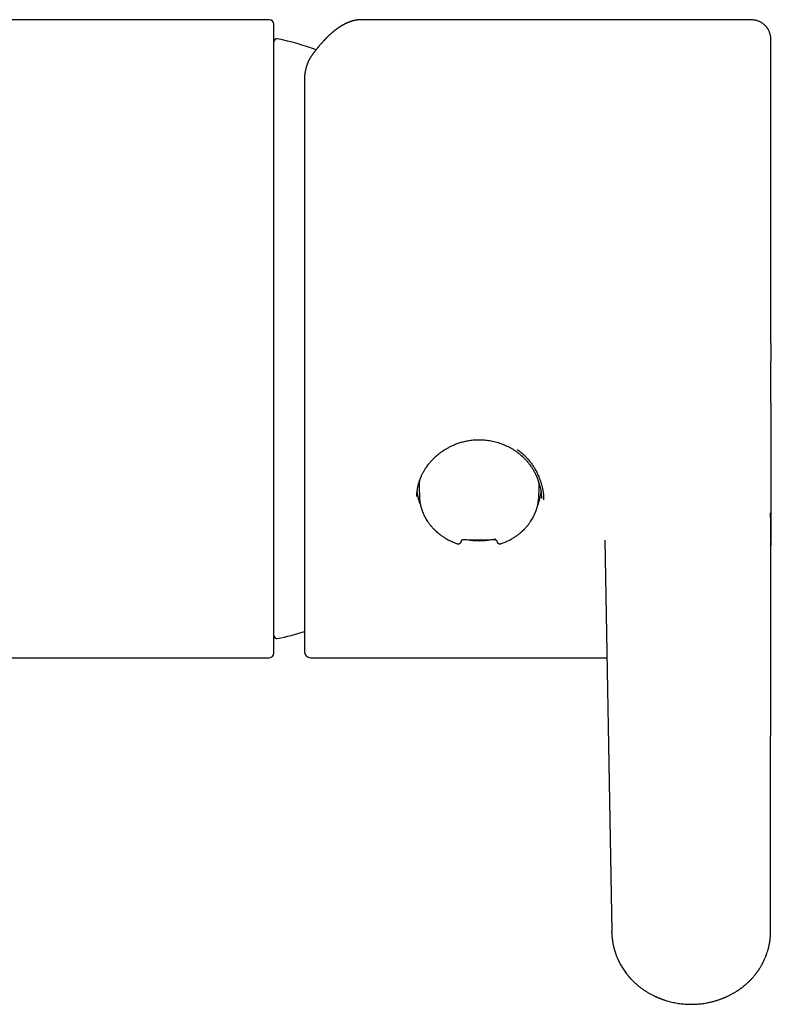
# Model space of a CAD drawing. Header units: millimetres. Extents: x 8 to 690, y 12 to 649.
# Tile 5 of 19: x 358 to 408, y 258 to 323. Entities that reach past the tile are written whole.
import ezdxf

# ---------------------------------------------------------------- set-up
doc = ezdxf.new("R2010")
doc.units = ezdxf.units.MM

msp = doc.modelspace()

# ---------------------------------------------------------------- linework, layer by layer
at = {"color": 7, "linetype": 'Continuous', "lineweight": 30}
for p, q in [((374.912, 322.525), (341.635, 322.525)), ((375.212, 280.825), (375.212, 322.225)), ((380.979, 322.525), (380.974, 322.525)), ((406.418, 322.525), (380.979, 322.525)), ((407.918, 301.199), (407.918, 300.013)), ((384.764, 291.672), (384.783, 291.131)), ((392.641, 291.131), (392.66, 291.672)), ((392.812, 291.019), (392.814, 291.005)), ((387.276, 288.03), (387.277, 288.03)), ((387.554, 288.21), (387.576, 288.276)), ((389.852, 288.258), (389.873, 288.192)), ((390.147, 288.03), (390.148, 288.03)), ((396.981, 288.267), (397.447, 262.491)), ((396.981, 288.258), (397.447, 262.483)), ((407.895, 262.5), (407.921, 288.267)), ((407.921, 288.267), (407.921, 288.273)), ((346.012, 280.525), (374.912, 280.525)), ((377.612, 280.525), (397.121, 280.525)), ((397.451, 262.402), (397.447, 262.479)), ((407.895, 262.486), (407.895, 262.498)), ((407.897, 262.436), (407.898, 262.489))]:
    msp.add_line(p, q, dxfattribs=at)
for centre, radius, start, end in [((374.912, 322.225), 0.3, 0, 90), ((375.409, 321.075), 0.2, 77.87522, 171.11203), ((371.209, 301.525), 20.196, 70.39594, 77.87522), ((387.729, 291.775), 2.967, 172.41231, 181.99608), ((389.697, 291.775), 2.965, 358.00135, 5.23021), ((387.764, 291.787), 3.153, 186.08704, 202.57172), ((389.657, 291.788), 3.156, 337.39792, 353.0065), ((388.712, 292.945), 4.72, 260.15214, 279.82506), ((389.37, 288.357), 0.389, 351.3484, 3.56202), ((371.209, 301.525), 20.196, 282.12478, 287.29207), ((375.409, 281.975), 0.2, 187.20575, 282.12478), ((374.912, 280.825), 0.3, 270, 0), ((377.612, 280.925), 0.4, 180, 270)]:
    msp.add_arc(centre, radius, start, end, dxfattribs=at)
for points, knots in [([(380.95, 322.525), (380.95, 322.525), (380.94, 322.525), (380.921, 322.524), (380.894, 322.523), (380.867, 322.522), (380.841, 322.52), (380.816, 322.519), (380.793, 322.517), (380.77, 322.515), (380.747, 322.512), (380.724, 322.509), (380.699, 322.506), (380.672, 322.502), (380.643, 322.498), (380.613, 322.493), (380.584, 322.488), (380.556, 322.482), (380.53, 322.477), (380.505, 322.472), (380.481, 322.466), (380.457, 322.46), (380.432, 322.454), (380.407, 322.447), (380.383, 322.441), (380.36, 322.434), (380.341, 322.429), (380.324, 322.423), (380.309, 322.419), (380.292, 322.413), (380.274, 322.407), (380.249, 322.399), (380.219, 322.389), (380.184, 322.376), (380.15, 322.363), (380.118, 322.351), (380.088, 322.339), (380.061, 322.327), (380.038, 322.317), (380.019, 322.309), (379.999, 322.3), (379.978, 322.291), (379.954, 322.279), (379.927, 322.266), (379.899, 322.253), (379.871, 322.239), (379.842, 322.224), (379.814, 322.209), (379.786, 322.194), (379.759, 322.179), (379.735, 322.166), (379.714, 322.154), (379.697, 322.144), (379.682, 322.135), (379.667, 322.127), (379.651, 322.117), (379.633, 322.106), (379.612, 322.093), (379.59, 322.079), (379.567, 322.065), (379.542, 322.049), (379.519, 322.034), (379.499, 322.021), (379.483, 322.01), (379.468, 322), (379.457, 321.992), (379.447, 321.986), (379.44, 321.981), (379.434, 321.976), (379.428, 321.972), (379.417, 321.965), (379.401, 321.953), (379.378, 321.937), (379.352, 321.918), (379.323, 321.897), (379.29, 321.872), (379.253, 321.844), (379.218, 321.818), (379.186, 321.792), (379.158, 321.77), (379.128, 321.745), (379.097, 321.72), (379.068, 321.696), (379.044, 321.675), (379.024, 321.658), (379.008, 321.644), (378.992, 321.631), (378.975, 321.616), (378.955, 321.598), (378.932, 321.578), (378.909, 321.557), (378.887, 321.537), (378.863, 321.515), (378.838, 321.491), (378.809, 321.464), (378.777, 321.433), (378.741, 321.399), (378.708, 321.367), (378.679, 321.338), (378.654, 321.313), (378.63, 321.288), (378.607, 321.265), (378.585, 321.242), (378.566, 321.222), (378.55, 321.205), (378.538, 321.193), (378.528, 321.183), (378.52, 321.174), (378.51, 321.163), (378.498, 321.15), (378.482, 321.134), (378.463, 321.113), (378.441, 321.089), (378.418, 321.064), (378.396, 321.04), (378.374, 321.015), (378.353, 320.991), (378.323, 320.957), (378.284, 320.913), (378.238, 320.86), (378.196, 320.81), (378.158, 320.764), (378.122, 320.721), (378.09, 320.682), (378.061, 320.646), (378.035, 320.613), (378.011, 320.584), (377.994, 320.562), (377.982, 320.546), (377.971, 320.533), (377.958, 320.516), (377.942, 320.496), (377.923, 320.471), (377.902, 320.443), (377.878, 320.412), (377.852, 320.378), (377.824, 320.34), (377.792, 320.298), (377.771, 320.269), (377.759, 320.254)], [0, 0, 0, 0, 0.000486, 0.008036, 0.016133, 0.024779, 0.033643, 0.041808, 0.049222, 0.056511, 0.063137, 0.070134, 0.077619, 0.085588, 0.094671, 0.103733, 0.112776, 0.121438, 0.129402, 0.136665, 0.143807, 0.151573, 0.159064, 0.167058, 0.175035, 0.182068, 0.188141, 0.192264, 0.196638, 0.201659, 0.207328, 0.213644, 0.224227, 0.235074, 0.245434, 0.255307, 0.264694, 0.273462, 0.280146, 0.286055, 0.29149, 0.297955, 0.305658, 0.314268, 0.323008, 0.331736, 0.340453, 0.349337, 0.358208, 0.366712, 0.374215, 0.380706, 0.386185, 0.390663, 0.394755, 0.399702, 0.405506, 0.412116, 0.419138, 0.426484, 0.434153, 0.442146, 0.447929, 0.453169, 0.457626, 0.461301, 0.464193, 0.466272, 0.468089, 0.470095, 0.47229, 0.478306, 0.485404, 0.493583, 0.502845, 0.513216, 0.524803, 0.537619, 0.546125, 0.555097, 0.564535, 0.574439, 0.584551, 0.591607, 0.597712, 0.602867, 0.607472, 0.61204, 0.619382, 0.626631, 0.633788, 0.640853, 0.648074, 0.656191, 0.665253, 0.675541, 0.686825, 0.699105, 0.706808, 0.714858, 0.722753, 0.72986, 0.737083, 0.743253, 0.74837, 0.752434, 0.754592, 0.757231, 0.760464, 0.76429, 0.768709, 0.775206, 0.782543, 0.789861, 0.796998, 0.803952, 0.810724, 0.817315, 0.832994, 0.847536, 0.860941, 0.873208, 0.884426, 0.894702, 0.904035, 0.912425, 0.919873, 0.926379, 0.928738, 0.931966, 0.936137, 0.94125, 0.947307, 0.954306, 0.961769, 0.97007, 0.979209, 0.989185, 1, 1, 1, 1]), ([(407.918, 321.023), (407.918, 321.063), (407.918, 321.145), (407.913, 321.266), (407.902, 321.384), (407.885, 321.492), (407.86, 321.592), (407.832, 321.679), (407.801, 321.754), (407.771, 321.818), (407.741, 321.874), (407.711, 321.924), (407.682, 321.967), (407.653, 322.008), (407.619, 322.051), (407.577, 322.101), (407.524, 322.155), (407.467, 322.207), (407.408, 322.255), (407.347, 322.298), (407.281, 322.34), (407.208, 322.38), (407.128, 322.417), (407.043, 322.449), (406.951, 322.476), (406.854, 322.497), (406.752, 322.512), (406.645, 322.52), (406.533, 322.525), (406.457, 322.525), (406.418, 322.525)], [0, 0, 0, 0, 0.049366, 0.100853, 0.149147, 0.19431, 0.236497, 0.275767, 0.306952, 0.335765, 0.362141, 0.386032, 0.407405, 0.42659, 0.447402, 0.475068, 0.506389, 0.541274, 0.569738, 0.600143, 0.632452, 0.666612, 0.702554, 0.740188, 0.779385, 0.820079, 0.862425, 0.906528, 0.952412, 1, 1, 1, 1]), ([(407.918, 301.199), (407.918, 301.344), (407.918, 301.635), (407.918, 302.071), (407.918, 302.506), (407.918, 302.94), (407.918, 303.372), (407.918, 303.8), (407.918, 304.225), (407.918, 304.648), (407.918, 305.073), (407.918, 305.498), (407.918, 305.923), (407.918, 306.346), (407.918, 306.765), (407.918, 307.181), (407.918, 307.595), (407.918, 308.005), (407.918, 308.411), (407.918, 308.813), (407.918, 309.211), (407.918, 309.605), (407.918, 309.993), (407.918, 310.375), (407.918, 310.751), (407.918, 311.123), (407.918, 311.492), (407.918, 311.859), (407.918, 312.222), (407.918, 312.579), (407.918, 312.93), (407.918, 313.276), (407.918, 313.616), (407.918, 313.949), (407.918, 314.276), (407.918, 314.596), (407.918, 314.909), (407.918, 315.217), (407.918, 315.515), (407.918, 315.806), (407.918, 316.089), (407.918, 316.365), (407.918, 316.636), (407.918, 316.901), (407.918, 317.159), (407.918, 317.41), (407.918, 317.654), (407.918, 317.889), (407.918, 318.116), (407.918, 318.335), (407.918, 318.546), (407.918, 318.748), (407.918, 318.942), (407.918, 319.128), (407.918, 319.305), (407.918, 319.472), (407.918, 319.631), (407.918, 319.781), (407.918, 319.932), (407.918, 320.081), (407.918, 320.227), (407.918, 320.361), (407.918, 320.482), (407.918, 320.591), (407.918, 320.684), (407.918, 320.761), (407.918, 320.825), (407.918, 320.881), (407.918, 320.927), (407.918, 320.964), (407.918, 320.993), (407.918, 321.012), (407.918, 321.023), (407.918, 321.023), (407.918, 321.023)], [0, 0, 0, 0, 0.014089, 0.028161, 0.042222, 0.056279, 0.07034, 0.084161, 0.097998, 0.111858, 0.125695, 0.139778, 0.153831, 0.167861, 0.181875, 0.19588, 0.209884, 0.223893, 0.237845, 0.25178, 0.265705, 0.279626, 0.293551, 0.307237, 0.32094, 0.334665, 0.348364, 0.362306, 0.37622, 0.390112, 0.403989, 0.417858, 0.431726, 0.445599, 0.459409, 0.473203, 0.486988, 0.500772, 0.51456, 0.528113, 0.541683, 0.555276, 0.568836, 0.582637, 0.596412, 0.610167, 0.623908, 0.637643, 0.651376, 0.665116, 0.678785, 0.692439, 0.706085, 0.719731, 0.733382, 0.7468, 0.760236, 0.773696, 0.787113, 0.803047, 0.818948, 0.834826, 0.850693, 0.866558, 0.882431, 0.895957, 0.909471, 0.922979, 0.936487, 0.950001, 0.963285, 0.976588, 0.989914, 1, 1, 1, 1]), ([(377.759, 320.254), (377.751, 320.242), (377.736, 320.221), (377.715, 320.191), (377.698, 320.166), (377.683, 320.145), (377.673, 320.129), (377.666, 320.118), (377.661, 320.111), (377.657, 320.104), (377.652, 320.097), (377.644, 320.084), (377.631, 320.064), (377.613, 320.034), (377.592, 319.999), (377.57, 319.961), (377.548, 319.919), (377.525, 319.876), (377.503, 319.833), (377.481, 319.786), (377.459, 319.738), (377.437, 319.688), (377.416, 319.638), (377.396, 319.585), (377.377, 319.532), (377.359, 319.481), (377.342, 319.426), (377.324, 319.366), (377.306, 319.299), (377.29, 319.233), (377.275, 319.166), (377.262, 319.096), (377.25, 319.025), (377.24, 318.959), (377.233, 318.901), (377.228, 318.85), (377.223, 318.799), (377.22, 318.753), (377.217, 318.712), (377.215, 318.676), (377.214, 318.635), (377.213, 318.588), (377.212, 318.554), (377.212, 318.536)], [0, 0, 0, 0, 0.02302, 0.04298, 0.059888, 0.07375, 0.084572, 0.090945, 0.095486, 0.099634, 0.104108, 0.108908, 0.12512, 0.144211, 0.166168, 0.191434, 0.217512, 0.244402, 0.27192, 0.298056, 0.328882, 0.358787, 0.388336, 0.418892, 0.450598, 0.480831, 0.50847, 0.544609, 0.583476, 0.619355, 0.655198, 0.695006, 0.734297, 0.771764, 0.799984, 0.827865, 0.855775, 0.884321, 0.903239, 0.922938, 0.944916, 0.970599, 1, 1, 1, 1]), ([(377.212, 318.521), (377.212, 318.435), (377.212, 318.263), (377.212, 317.995), (377.212, 317.72), (377.212, 317.437), (377.212, 317.146), (377.212, 316.847), (377.212, 316.542), (377.212, 316.224), (377.212, 315.893), (377.212, 315.55), (377.212, 315.2), (377.212, 314.842), (377.212, 314.477), (377.212, 314.111), (377.212, 313.745), (377.212, 313.378), (377.212, 313.006), (377.212, 312.628), (377.212, 312.244), (377.212, 311.856), (377.212, 311.462), (377.212, 311.08), (377.212, 310.71), (377.212, 310.352), (377.212, 309.991), (377.212, 309.642), (377.212, 309.304), (377.212, 308.992), (377.212, 308.776), (377.212, 308.658), (377.212, 308.626), (377.212, 308.593), (377.212, 308.561), (377.212, 308.528), (377.212, 308.496), (377.212, 308.33), (377.212, 308.03), (377.212, 307.594), (377.212, 307.154), (377.212, 306.712), (377.212, 306.252), (377.212, 305.774), (377.212, 305.299), (377.212, 304.923), (377.212, 304.685), (377.212, 304.589), (377.212, 304.554), (377.212, 304.545), (377.212, 304.535), (377.212, 304.525), (377.212, 304.516), (377.212, 304.506), (377.212, 304.496), (377.212, 304.482), (377.212, 304.46), (377.212, 304.428), (377.212, 304.384), (377.212, 304.329), (377.212, 304.263), (377.212, 304.189), (377.212, 304.107), (377.212, 304.019), (377.212, 303.921), (377.212, 303.814), (377.212, 303.693), (377.212, 303.559), (377.212, 303.455), (377.212, 303.389), (377.212, 303.367), (377.212, 303.346), (377.212, 303.325), (377.212, 303.304), (377.212, 303.283), (377.212, 303.205), (377.212, 303.073), (377.212, 302.889), (377.212, 302.732), (377.212, 302.599), (377.212, 302.49), (377.212, 302.383), (377.212, 302.273), (377.212, 302.159), (377.212, 302.04), (377.212, 301.922), (377.212, 301.685), (377.212, 301.329), (377.212, 300.874), (377.212, 300.516), (377.212, 300.29), (377.212, 300.199), (377.212, 300.166), (377.212, 300.157), (377.212, 300.148), (377.212, 300.139), (377.212, 300.13), (377.212, 300.121), (377.212, 300.111), (377.212, 300.098), (377.212, 300.078), (377.212, 300.047), (377.212, 300.006), (377.212, 299.955), (377.212, 299.893), (377.212, 299.82), (377.212, 299.737), (377.212, 299.642), (377.212, 299.537), (377.212, 299.421), (377.212, 299.295), (377.212, 299.158), (377.212, 299.011), (377.212, 298.893), (377.212, 298.815), (377.212, 298.779), (377.212, 298.75), (377.212, 298.724), (377.212, 298.697), (377.212, 298.671), (377.212, 298.605), (377.212, 298.465), (377.212, 298.242), (377.212, 297.979), (377.212, 297.758), (377.212, 297.609), (377.212, 297.545), (377.212, 297.52), (377.212, 297.509), (377.212, 297.495), (377.212, 297.425), (377.212, 297.299), (377.212, 297.116), (377.212, 296.932), (377.212, 296.748), (377.212, 296.572), (377.212, 296.406), (377.212, 296.25), (377.212, 296.104), (377.212, 295.967), (377.212, 295.839), (377.212, 295.712), (377.212, 295.589), (377.212, 295.47), (377.212, 295.362), (377.212, 295.267), (377.212, 295.184), (377.212, 295.114), (377.212, 295.058), (377.212, 295.014), (377.212, 294.979), (377.212, 294.953), (377.212, 294.936), (377.212, 294.926), (377.212, 294.916), (377.212, 294.906), (377.212, 294.894), (377.212, 294.882), (377.212, 294.869), (377.212, 294.857), (377.212, 294.827), (377.212, 294.697), (377.212, 294.469), (377.212, 294.143), (377.212, 293.799), (377.212, 293.44), (377.212, 293.083), (377.212, 292.729), (377.212, 292.378), (377.212, 292.07), (377.212, 291.803), (377.212, 291.586), (377.212, 291.416), (377.212, 291.319), (377.212, 291.285), (377.212, 291.276), (377.212, 291.268), (377.212, 291.259), (377.212, 291.251), (377.212, 291.242), (377.212, 291.234), (377.212, 291.225), (377.212, 291.213), (377.212, 291.195), (377.212, 291.168), (377.212, 291.132), (377.212, 291.086), (377.212, 291.031), (377.212, 290.967), (377.212, 290.893), (377.212, 290.81), (377.212, 290.717), (377.212, 290.616), (377.212, 290.505), (377.212, 290.386), (377.212, 290.258), (377.212, 290.157), (377.212, 290.089), (377.212, 290.058), (377.212, 290.033), (377.212, 290.011), (377.212, 289.988), (377.212, 289.965), (377.212, 289.909), (377.212, 289.789), (377.212, 289.621), (377.212, 289.441), (377.212, 289.28), (377.212, 289.123), (377.212, 288.967), (377.212, 288.744), (377.212, 288.455), (377.212, 288.107), (377.212, 287.765), (377.212, 287.451), (377.212, 287.164), (377.212, 286.903), (377.212, 286.648), (377.212, 286.401), (377.212, 286.205), (377.212, 286.087), (377.212, 286.047), (377.212, 286.039), (377.212, 286.033), (377.212, 286.028), (377.212, 286.022), (377.212, 286.006), (377.212, 285.979), (377.212, 285.938), (377.212, 285.892), (377.212, 285.839), (377.212, 285.78), (377.212, 285.712), (377.212, 285.638), (377.212, 285.557), (377.212, 285.47), (377.212, 285.377), (377.212, 285.298), (377.212, 285.238), (377.212, 285.201), (377.212, 285.171), (377.212, 285.144), (377.212, 285.118), (377.212, 285.058), (377.212, 284.923), (377.212, 284.714), (377.212, 284.475), (377.212, 284.247), (377.212, 284.074), (377.212, 283.947), (377.212, 283.863), (377.212, 283.782), (377.212, 283.669), (377.212, 283.527), (377.212, 283.355), (377.212, 283.197), (377.212, 283.051), (377.212, 282.952), (377.212, 282.886), (377.212, 282.852), (377.212, 282.817), (377.212, 282.783), (377.212, 282.749), (377.212, 282.716), (377.212, 282.669), (377.212, 282.609), (377.212, 282.538), (377.212, 282.472), (377.212, 282.411), (377.212, 282.361), (377.212, 282.322), (377.212, 282.293), (377.212, 282.265), (377.212, 282.239), (377.212, 282.213), (377.212, 282.188), (377.212, 282.161), (377.212, 282.11), (377.212, 282.037), (377.212, 281.924), (377.212, 281.795), (377.212, 281.656), (377.212, 281.529), (377.212, 281.418), (377.212, 281.339), (377.212, 281.293), (377.212, 281.275), (377.212, 281.269), (377.212, 281.267), (377.212, 281.265), (377.212, 281.264), (377.212, 281.262), (377.212, 281.26), (377.212, 281.256), (377.212, 281.25), (377.212, 281.241), (377.212, 281.23), (377.212, 281.217), (377.212, 281.204), (377.212, 281.19), (377.212, 281.175), (377.212, 281.159), (377.212, 281.141), (377.212, 281.123), (377.212, 281.104), (377.212, 281.085), (377.212, 281.065), (377.212, 281.046), (377.212, 281.027), (377.212, 281.009), (377.212, 280.992), (377.212, 280.976), (377.212, 280.961), (377.212, 280.948), (377.212, 280.937), (377.212, 280.93), (377.212, 280.926), (377.212, 280.926), (377.212, 280.926)], [0, 0, 0, 0, 0.008632, 0.017265, 0.025897, 0.03453, 0.043162, 0.051794, 0.060427, 0.069059, 0.078103, 0.087146, 0.09619, 0.105233, 0.114277, 0.12332, 0.131952, 0.140585, 0.149217, 0.15785, 0.166482, 0.175114, 0.183747, 0.192379, 0.199976, 0.207572, 0.215169, 0.222765, 0.22945, 0.236135, 0.242018, 0.242679, 0.243339, 0.243999, 0.24466, 0.24532, 0.24598, 0.24664, 0.2554, 0.264159, 0.272919, 0.281678, 0.290439, 0.300077, 0.309715, 0.318195, 0.321927, 0.323569, 0.323753, 0.323937, 0.324121, 0.324306, 0.32449, 0.324674, 0.324859, 0.325095, 0.325476, 0.326122, 0.326975, 0.328034, 0.329301, 0.330775, 0.332309, 0.334018, 0.335901, 0.337958, 0.34019, 0.342846, 0.345713, 0.346188, 0.346595, 0.347, 0.347403, 0.347805, 0.348205, 0.348603, 0.352283, 0.355802, 0.35916, 0.361319, 0.363406, 0.365421, 0.367456, 0.36972, 0.371984, 0.374248, 0.376512, 0.385568, 0.394624, 0.402592, 0.406099, 0.407641, 0.407814, 0.407988, 0.408161, 0.408334, 0.408507, 0.40868, 0.408853, 0.409069, 0.409419, 0.410017, 0.41081, 0.411798, 0.412979, 0.414355, 0.415966, 0.417781, 0.419801, 0.422024, 0.424451, 0.427082, 0.429917, 0.432956, 0.433849, 0.434482, 0.434996, 0.43551, 0.436021, 0.436531, 0.43704, 0.43981, 0.444646, 0.449966, 0.4551, 0.457562, 0.458631, 0.45884, 0.459049, 0.459257, 0.459634, 0.463175, 0.466588, 0.470376, 0.473993, 0.477437, 0.480709, 0.48381, 0.486687, 0.489399, 0.491945, 0.494325, 0.496941, 0.499323, 0.501469, 0.503381, 0.505057, 0.506498, 0.507561, 0.508446, 0.509153, 0.509681, 0.509999, 0.510178, 0.510318, 0.510565, 0.510811, 0.511058, 0.511305, 0.511551, 0.511798, 0.513154, 0.519408, 0.525662, 0.533108, 0.540553, 0.547998, 0.555444, 0.562889, 0.570334, 0.575248, 0.580162, 0.584486, 0.586389, 0.586575, 0.586762, 0.586949, 0.587136, 0.587323, 0.58751, 0.587697, 0.587884, 0.588103, 0.588461, 0.589073, 0.589886, 0.590899, 0.592111, 0.593523, 0.595177, 0.597041, 0.599114, 0.601397, 0.60389, 0.606593, 0.609505, 0.612627, 0.613544, 0.614195, 0.614723, 0.61525, 0.615775, 0.616299, 0.616821, 0.619666, 0.624631, 0.628551, 0.632373, 0.636097, 0.639727, 0.643616, 0.652296, 0.660977, 0.669657, 0.678338, 0.685409, 0.692453, 0.699373, 0.706293, 0.713113, 0.716114, 0.716465, 0.716617, 0.716777, 0.716944, 0.717119, 0.717302, 0.718301, 0.719482, 0.720845, 0.722389, 0.724115, 0.726143, 0.728376, 0.730813, 0.733455, 0.7363, 0.73935, 0.740757, 0.741959, 0.742791, 0.743624, 0.744459, 0.745295, 0.749258, 0.757402, 0.765684, 0.773316, 0.781062, 0.784137, 0.787228, 0.790338, 0.793227, 0.800015, 0.806859, 0.81376, 0.819601, 0.825482, 0.826808, 0.828424, 0.83003, 0.831609, 0.833161, 0.834686, 0.836185, 0.839813, 0.843274, 0.846567, 0.849691, 0.852648, 0.854249, 0.855797, 0.85729, 0.85873, 0.860115, 0.861447, 0.862947, 0.864664, 0.870059, 0.875454, 0.885087, 0.894721, 0.904354, 0.913988, 0.922465, 0.926195, 0.927837, 0.928021, 0.928205, 0.928389, 0.928574, 0.928758, 0.928942, 0.929126, 0.929985, 0.931015, 0.932215, 0.933586, 0.935128, 0.936808, 0.938653, 0.940663, 0.942837, 0.945343, 0.948038, 0.950921, 0.953992, 0.957251, 0.960698, 0.964334, 0.968157, 0.972365, 0.976779, 0.9814, 0.986227, 0.99126, 0.996501, 1, 1, 1, 1]), ([(407.92, 287.392), (407.92, 287.395), (407.92, 287.408), (407.92, 287.432), (407.92, 287.461), (407.92, 287.488), (407.92, 287.513), (407.92, 287.538), (407.92, 287.566), (407.921, 287.597), (407.921, 287.63), (407.921, 287.661), (407.921, 287.689), (407.921, 287.715), (407.921, 287.742), (407.921, 287.769), (407.921, 287.795), (407.921, 287.817), (407.921, 287.84), (407.921, 287.866), (407.922, 287.893), (407.922, 287.92), (407.922, 287.952), (407.922, 287.994), (407.922, 288.045), (407.922, 288.096), (407.923, 288.147), (407.923, 288.194), (407.923, 288.23), (407.923, 288.258), (407.923, 288.281), (407.923, 288.304), (407.924, 288.323), (407.924, 288.341), (407.924, 288.359), (407.924, 288.381), (407.924, 288.412), (407.924, 288.448), (407.924, 288.487), (407.925, 288.521), (407.925, 288.553), (407.925, 288.584), (407.925, 288.616), (407.925, 288.649), (407.925, 288.685), (407.926, 288.72), (407.926, 288.752), (407.926, 288.781), (407.926, 288.812), (407.926, 288.848), (407.927, 288.886), (407.927, 288.926), (407.927, 288.969), (407.927, 289.011), (407.928, 289.055), (407.928, 289.09), (407.928, 289.119), (407.928, 289.142), (407.928, 289.163), (407.929, 289.185), (407.929, 289.209), (407.929, 289.237), (407.929, 289.268), (407.929, 289.301), (407.93, 289.335), (407.93, 289.37), (407.93, 289.401), (407.93, 289.426), (407.93, 289.446), (407.93, 289.464), (407.931, 289.483), (407.931, 289.51), (407.931, 289.546), (407.931, 289.593), (407.932, 289.644), (407.932, 289.692), (407.932, 289.732), (407.932, 289.759), (407.933, 289.782), (407.933, 289.805), (407.933, 289.833), (407.933, 289.865), (407.933, 289.904), (407.934, 289.949), (407.934, 289.997), (407.934, 290.047), (407.935, 290.095), (407.935, 290.153), (407.935, 290.219), (407.936, 290.292), (407.936, 290.36), (407.937, 290.426), (407.937, 290.496), (407.937, 290.574), (407.938, 290.663), (407.938, 290.739), (407.938, 290.801), (407.939, 290.845), (407.939, 290.884), (407.939, 290.919), (407.939, 290.95), (407.939, 290.978), (407.939, 291.007), (407.939, 291.038), (407.94, 291.075), (407.94, 291.117), (407.94, 291.164), (407.94, 291.223), (407.94, 291.294), (407.941, 291.38), (407.941, 291.473), (407.941, 291.573), (407.941, 291.675), (407.941, 291.775), (407.941, 291.867), (407.941, 291.95), (407.941, 292.028), (407.941, 292.105), (407.941, 292.185), (407.941, 292.269), (407.941, 292.353), (407.941, 292.436), (407.941, 292.518), (407.941, 292.6), (407.941, 292.678), (407.941, 292.75), (407.941, 292.819), (407.94, 292.886), (407.94, 292.941), (407.94, 292.983), (407.94, 293.016), (407.94, 293.055), (407.94, 293.097), (407.94, 293.14), (407.94, 293.18), (407.94, 293.221), (407.939, 293.266), (407.939, 293.314), (407.939, 293.358), (407.939, 293.399), (407.939, 293.437), (407.939, 293.475), (407.938, 293.51), (407.938, 293.543), (407.938, 293.576), (407.938, 293.61), (407.938, 293.648), (407.938, 293.705), (407.937, 293.769), (407.937, 293.843), (407.937, 293.911), (407.936, 293.981), (407.936, 294.049), (407.936, 294.142), (407.935, 294.259), (407.934, 294.399), (407.934, 294.537), (407.933, 294.655), (407.933, 294.755), (407.932, 294.837), (407.932, 294.92), (407.931, 295.004), (407.931, 295.078), (407.931, 295.135), (407.93, 295.174), (407.93, 295.213), (407.93, 295.253), (407.93, 295.296), (407.93, 295.336), (407.929, 295.373), (407.929, 295.407), (407.929, 295.44), (407.929, 295.474), (407.929, 295.516), (407.928, 295.559), (407.928, 295.602), (407.928, 295.645), (407.928, 295.685), (407.928, 295.729), (407.927, 295.77), (407.927, 295.813), (407.927, 295.856), (407.927, 295.897), (407.927, 295.937), (407.927, 295.974), (407.926, 296.018), (407.926, 296.061), (407.926, 296.097), (407.926, 296.121), (407.926, 296.143), (407.926, 296.168), (407.926, 296.195), (407.925, 296.222), (407.925, 296.25), (407.925, 296.284), (407.925, 296.327), (407.925, 296.369), (407.925, 296.404), (407.925, 296.431), (407.924, 296.457), (407.924, 296.484), (407.924, 296.508), (407.924, 296.529), (407.924, 296.55), (407.924, 296.574), (407.924, 296.604), (407.924, 296.634), (407.924, 296.663), (407.924, 296.689), (407.923, 296.712), (407.923, 296.738), (407.923, 296.766), (407.923, 296.793), (407.923, 296.815), (407.923, 296.834), (407.923, 296.856), (407.923, 296.884), (407.923, 296.92), (407.923, 296.958), (407.923, 296.991), (407.922, 297.02), (407.922, 297.049), (407.922, 297.101), (407.922, 297.17), (407.922, 297.251), (407.921, 297.332), (407.921, 297.412), (407.921, 297.495), (407.921, 297.575), (407.921, 297.658), (407.92, 297.742), (407.92, 297.827), (407.92, 297.909), (407.92, 297.991), (407.92, 298.057), (407.92, 298.105), (407.92, 298.138), (407.92, 298.174), (407.92, 298.215), (407.919, 298.256), (407.919, 298.293), (407.919, 298.325), (407.919, 298.353), (407.919, 298.381), (407.919, 298.414), (407.919, 298.451), (407.919, 298.492), (407.919, 298.532), (407.919, 298.568), (407.919, 298.599), (407.919, 298.638), (407.919, 298.689), (407.919, 298.754), (407.919, 298.823), (407.919, 298.893), (407.919, 298.958), (407.919, 299.017), (407.919, 299.072), (407.919, 299.128), (407.919, 299.189), (407.918, 299.257), (407.918, 299.328), (407.918, 299.398), (407.918, 299.462), (407.918, 299.509), (407.918, 299.544), (407.918, 299.569), (407.918, 299.593), (407.918, 299.619), (407.918, 299.651), (407.918, 299.691), (407.918, 299.739), (407.918, 299.795), (407.918, 299.86), (407.918, 299.933), (407.918, 299.985), (407.918, 300.013)], [0, 0, 0, 0, 0.000968, 0.003837, 0.007097, 0.009773, 0.012052, 0.014504, 0.017169, 0.02043, 0.023789, 0.02706, 0.029762, 0.032035, 0.034775, 0.037918, 0.040197, 0.042272, 0.044468, 0.047052, 0.049989, 0.05271, 0.055011, 0.059415, 0.065249, 0.07002, 0.074975, 0.080317, 0.083726, 0.085788, 0.08831, 0.090606, 0.092507, 0.094059, 0.095833, 0.098008, 0.100581, 0.104856, 0.108636, 0.111939, 0.115036, 0.118062, 0.121125, 0.124338, 0.12791, 0.13165, 0.134596, 0.137145, 0.140114, 0.143635, 0.147636, 0.151894, 0.155808, 0.160377, 0.164332, 0.167791, 0.170161, 0.172292, 0.174297, 0.176388, 0.178572, 0.181128, 0.184324, 0.187271, 0.190601, 0.194163, 0.19718, 0.199542, 0.201245, 0.20285, 0.204622, 0.206557, 0.210416, 0.214738, 0.219505, 0.224692, 0.228003, 0.230559, 0.232414, 0.23439, 0.236897, 0.239849, 0.243241, 0.247359, 0.251909, 0.256398, 0.260719, 0.264877, 0.2719, 0.278421, 0.284451, 0.290023, 0.295693, 0.302867, 0.310511, 0.31862, 0.322602, 0.326461, 0.329858, 0.332793, 0.33527, 0.337768, 0.339957, 0.342559, 0.345585, 0.349037, 0.3529, 0.357074, 0.363406, 0.370305, 0.377774, 0.385814, 0.394373, 0.402382, 0.409669, 0.416238, 0.422095, 0.428073, 0.434146, 0.440561, 0.447413, 0.453261, 0.459536, 0.465907, 0.471784, 0.477151, 0.482197, 0.487254, 0.492169, 0.49447, 0.496776, 0.499627, 0.503031, 0.506288, 0.509081, 0.511918, 0.515414, 0.519175, 0.522467, 0.525346, 0.528185, 0.531035, 0.533564, 0.535975, 0.538404, 0.540906, 0.543593, 0.546819, 0.553386, 0.557786, 0.563253, 0.56826, 0.573341, 0.578304, 0.588639, 0.598819, 0.608751, 0.61859, 0.624479, 0.630552, 0.636182, 0.642619, 0.648622, 0.652162, 0.654989, 0.657077, 0.660499, 0.663728, 0.666299, 0.669116, 0.671703, 0.673787, 0.67619, 0.679047, 0.68279, 0.685551, 0.68835, 0.691894, 0.694312, 0.697737, 0.700849, 0.703402, 0.707188, 0.709656, 0.712037, 0.715146, 0.719129, 0.721281, 0.722888, 0.724247, 0.72604, 0.728208, 0.730129, 0.731683, 0.734365, 0.737435, 0.740854, 0.743459, 0.744903, 0.746779, 0.748926, 0.750708, 0.752057, 0.753302, 0.755203, 0.757372, 0.759587, 0.761736, 0.763532, 0.765166, 0.766887, 0.76904, 0.771081, 0.772685, 0.773914, 0.77517, 0.777296, 0.779914, 0.78297, 0.785341, 0.787128, 0.789168, 0.791541, 0.798291, 0.803987, 0.809021, 0.815597, 0.82114, 0.826831, 0.832747, 0.839006, 0.844955, 0.850853, 0.856701, 0.862578, 0.864902, 0.867068, 0.869651, 0.87261, 0.875723, 0.878481, 0.88062, 0.882514, 0.884422, 0.886675, 0.889483, 0.892501, 0.895457, 0.898058, 0.900137, 0.902166, 0.906338, 0.911059, 0.916119, 0.921188, 0.925875, 0.930001, 0.933828, 0.937709, 0.942054, 0.946841, 0.952054, 0.957294, 0.961812, 0.965644, 0.967478, 0.969245, 0.970945, 0.972614, 0.974771, 0.977593, 0.980867, 0.984742, 0.98922, 0.994305, 1, 1, 1, 1]), ([(384.612, 291.13), (384.612, 291.139), (384.612, 291.16), (384.612, 291.2), (384.614, 291.251), (384.617, 291.308), (384.621, 291.371), (384.627, 291.434), (384.634, 291.498), (384.643, 291.561), (384.653, 291.627), (384.665, 291.697), (384.68, 291.77), (384.696, 291.843), (384.714, 291.915), (384.732, 291.981), (384.749, 292.043), (384.766, 292.096), (384.781, 292.142), (384.794, 292.182), (384.808, 292.22), (384.822, 292.259), (384.837, 292.3), (384.855, 292.346), (384.876, 292.397), (384.9, 292.452), (384.931, 292.521), (384.969, 292.602), (385.017, 292.695), (385.07, 292.792), (385.129, 292.893), (385.194, 292.996), (385.266, 293.101), (385.345, 293.209), (385.42, 293.306), (385.491, 293.391), (385.556, 293.465), (385.622, 293.537), (385.686, 293.603), (385.744, 293.662), (385.797, 293.713), (385.844, 293.756), (385.884, 293.792), (385.914, 293.819), (385.937, 293.839), (385.953, 293.852), (385.965, 293.863), (385.979, 293.875), (385.998, 293.891), (386.024, 293.912), (386.055, 293.938), (386.089, 293.964), (386.123, 293.991), (386.159, 294.019), (386.218, 294.063), (386.303, 294.124), (386.398, 294.187), (386.481, 294.239), (386.55, 294.281), (386.627, 294.326), (386.713, 294.373), (386.807, 294.422), (386.91, 294.472), (387.021, 294.522), (387.141, 294.573), (387.267, 294.62), (387.397, 294.665), (387.532, 294.707), (387.674, 294.745), (387.825, 294.781), (387.984, 294.812), (388.152, 294.838), (388.327, 294.858), (388.51, 294.871), (388.701, 294.876), (388.888, 294.872), (389.069, 294.86), (389.244, 294.842), (389.422, 294.816), (389.603, 294.781), (389.787, 294.737), (389.964, 294.686), (390.134, 294.629), (390.296, 294.568), (390.458, 294.498), (390.621, 294.421), (390.783, 294.335), (390.945, 294.24), (391.05, 294.171), (391.102, 294.136)], [0, 0, 0, 0, 0.004173, 0.009897, 0.016475, 0.023818, 0.031871, 0.040633, 0.048215, 0.056256, 0.064757, 0.073718, 0.083138, 0.092831, 0.101831, 0.110772, 0.118711, 0.125647, 0.131583, 0.136517, 0.141434, 0.146297, 0.151691, 0.157715, 0.164435, 0.171852, 0.179965, 0.191796, 0.204577, 0.217943, 0.231893, 0.246425, 0.261549, 0.277271, 0.293593, 0.304808, 0.316291, 0.327938, 0.338706, 0.348323, 0.356789, 0.364101, 0.370259, 0.375262, 0.378255, 0.380599, 0.382292, 0.383853, 0.386812, 0.390863, 0.395636, 0.400524, 0.405517, 0.410615, 0.415818, 0.430666, 0.446302, 0.454603, 0.463697, 0.47376, 0.484789, 0.496778, 0.509488, 0.523127, 0.537695, 0.553192, 0.56809, 0.583758, 0.6002, 0.617418, 0.635414, 0.654193, 0.673758, 0.694115, 0.715269, 0.737227, 0.756142, 0.775584, 0.795548, 0.816038, 0.83706, 0.858621, 0.877538, 0.896866, 0.916611, 0.936785, 0.957398, 0.978464, 1, 1, 1, 1]), ([(391.102, 294.136), (391.127, 294.119), (391.179, 294.083), (391.254, 294.027), (391.324, 293.973), (391.384, 293.924), (391.432, 293.884), (391.469, 293.852), (391.497, 293.828), (391.518, 293.809), (391.533, 293.795), (391.544, 293.785), (391.553, 293.777), (391.562, 293.768), (391.573, 293.758), (391.585, 293.747), (391.606, 293.726), (391.64, 293.694), (391.686, 293.649), (391.735, 293.597), (391.787, 293.542), (391.84, 293.483), (391.917, 293.394), (392.013, 293.274), (392.126, 293.12), (392.216, 292.982), (392.288, 292.862), (392.345, 292.762), (392.399, 292.659), (392.452, 292.55), (392.505, 292.432), (392.557, 292.306), (392.607, 292.172), (392.654, 292.03), (392.697, 291.881), (392.735, 291.724), (392.765, 291.573), (392.787, 291.427), (392.802, 291.289), (392.812, 291.148), (392.813, 291.053), (392.814, 291.005)], [0, 0, 0, 0, 0.023271, 0.049504, 0.072663, 0.092733, 0.109705, 0.121479, 0.131097, 0.13856, 0.143774, 0.147031, 0.150065, 0.153488, 0.1573, 0.161501, 0.166092, 0.180721, 0.198288, 0.216454, 0.236877, 0.257944, 0.279024, 0.329264, 0.379588, 0.43002, 0.460318, 0.490677, 0.521221, 0.553518, 0.588087, 0.62492, 0.664003, 0.704475, 0.747082, 0.791814, 0.83867, 0.876983, 0.916625, 0.95762, 1, 1, 1, 1]), ([(391.215, 294.232), (391.257, 294.202), (391.341, 294.143), (391.465, 294.045), (391.59, 293.939), (391.713, 293.824), (391.835, 293.699), (391.968, 293.55), (392.108, 293.375), (392.251, 293.173), (392.383, 292.961), (392.515, 292.718), (392.641, 292.444), (392.755, 292.14), (392.845, 291.832), (392.91, 291.524), (392.951, 291.22), (392.956, 291.022), (392.959, 290.923)], [0, 0, 0, 0, 0.037843, 0.077172, 0.117963, 0.160199, 0.203863, 0.248945, 0.310157, 0.372374, 0.435558, 0.499717, 0.582979, 0.666505, 0.750721, 0.834568, 0.917382, 1, 1, 1, 1]), ([(384.783, 291.131), (384.783, 291.121), (384.784, 291.096), (384.787, 291.059), (384.789, 291.017), (384.793, 290.972), (384.798, 290.924), (384.803, 290.872), (384.812, 290.802), (384.827, 290.71), (384.846, 290.612), (384.865, 290.526), (384.883, 290.456), (384.901, 290.389), (384.919, 290.329), (384.937, 290.275), (384.952, 290.229), (384.966, 290.19), (384.979, 290.157), (384.991, 290.125), (385.004, 290.09), (385.022, 290.047), (385.045, 289.995), (385.072, 289.933), (385.112, 289.85), (385.166, 289.746), (385.238, 289.621), (385.323, 289.487), (385.421, 289.349), (385.532, 289.208), (385.625, 289.101), (385.697, 289.025), (385.742, 288.979), (385.783, 288.938), (385.818, 288.905), (385.844, 288.879), (385.863, 288.862), (385.878, 288.848), (385.892, 288.836), (385.908, 288.822), (385.926, 288.805), (385.95, 288.785), (385.979, 288.76), (386.017, 288.728), (386.066, 288.688), (386.128, 288.639), (386.201, 288.585), (386.28, 288.529), (386.367, 288.471), (386.461, 288.411), (386.564, 288.35), (386.678, 288.287), (386.802, 288.224), (386.936, 288.162), (387.081, 288.101), (387.195, 288.057), (387.263, 288.035), (387.277, 288.03)], [0, 0, 0, 0, 0.007046, 0.016049, 0.025735, 0.037159, 0.049569, 0.062416, 0.0757, 0.103066, 0.132117, 0.150209, 0.168784, 0.186149, 0.201747, 0.215578, 0.227642, 0.237726, 0.246123, 0.254071, 0.263138, 0.273329, 0.288372, 0.305172, 0.322733, 0.355574, 0.390312, 0.426944, 0.46948, 0.511838, 0.554019, 0.569793, 0.585491, 0.599376, 0.610593, 0.619141, 0.625023, 0.628702, 0.633231, 0.637868, 0.643486, 0.650667, 0.659527, 0.670063, 0.685593, 0.703741, 0.724508, 0.747891, 0.771063, 0.796333, 0.823699, 0.853159, 0.884713, 0.917737, 0.952776, 0.989827, 1, 1, 1, 1]), ([(390.147, 288.03), (390.153, 288.032), (390.205, 288.049), (390.298, 288.084), (390.424, 288.135), (390.542, 288.187), (390.652, 288.24), (390.76, 288.295), (390.865, 288.353), (390.967, 288.414), (391.058, 288.472), (391.144, 288.529), (391.223, 288.585), (391.295, 288.639), (391.357, 288.688), (391.408, 288.729), (391.448, 288.763), (391.48, 288.79), (391.504, 288.811), (391.523, 288.828), (391.538, 288.842), (391.551, 288.853), (391.564, 288.865), (391.581, 288.881), (391.603, 288.901), (391.63, 288.927), (391.662, 288.959), (391.698, 288.996), (391.769, 289.069), (391.869, 289.181), (391.992, 289.334), (392.096, 289.481), (392.182, 289.616), (392.251, 289.735), (392.312, 289.851), (392.356, 289.942), (392.385, 290.009), (392.403, 290.051), (392.419, 290.09), (392.433, 290.125), (392.445, 290.157), (392.458, 290.19), (392.472, 290.231), (392.489, 290.282), (392.509, 290.342), (392.529, 290.412), (392.549, 290.487), (392.568, 290.566), (392.584, 290.644), (392.601, 290.736), (392.617, 290.841), (392.627, 290.933), (392.633, 290.995), (392.635, 291.028), (392.637, 291.062), (392.64, 291.096), (392.641, 291.121), (392.641, 291.131)], [0, 0, 0, 0, 0.004385, 0.03621, 0.066588, 0.095516, 0.122993, 0.149018, 0.177824, 0.20461, 0.229373, 0.252113, 0.275496, 0.296263, 0.314411, 0.32994, 0.341629, 0.351213, 0.358692, 0.364474, 0.369122, 0.372641, 0.376317, 0.381548, 0.388577, 0.397407, 0.408037, 0.420423, 0.433364, 0.479713, 0.526277, 0.573056, 0.608064, 0.641347, 0.6729, 0.702722, 0.715201, 0.726553, 0.736777, 0.745872, 0.753843, 0.762253, 0.772358, 0.785898, 0.801628, 0.819548, 0.839635, 0.860101, 0.879827, 0.898814, 0.930259, 0.959437, 0.968558, 0.976753, 0.983951, 0.992954, 1, 1, 1, 1]), ([(407.918, 288.352), (407.918, 288.363), (407.918, 288.389), (407.918, 288.429), (407.918, 288.472), (407.918, 288.508), (407.917, 288.538), (407.917, 288.563), (407.917, 288.583), (407.917, 288.601), (407.917, 288.618), (407.917, 288.635), (407.917, 288.653), (407.916, 288.702), (407.915, 288.763), (407.915, 288.837), (407.914, 288.896), (407.913, 288.96), (407.912, 289.023), (407.911, 289.083), (407.91, 289.134), (407.909, 289.181), (407.908, 289.224), (407.908, 289.26), (407.907, 289.291), (407.907, 289.317), (407.906, 289.343), (407.906, 289.37), (407.905, 289.396), (407.905, 289.419), (407.904, 289.439), (407.904, 289.457), (407.904, 289.477), (407.903, 289.501), (407.903, 289.528), (407.902, 289.557), (407.902, 289.587), (407.901, 289.616), (407.901, 289.642), (407.901, 289.664), (407.9, 289.683), (407.9, 289.7), (407.9, 289.717), (407.9, 289.736), (407.899, 289.756), (407.899, 289.774), (407.899, 289.789), (407.899, 289.804), (407.899, 289.819), (407.899, 289.834), (407.899, 289.848), (407.898, 289.861), (407.898, 289.872), (407.898, 289.883), (407.898, 289.896), (407.898, 289.908), (407.898, 289.919), (407.898, 289.928), (407.898, 289.938), (407.898, 289.948), (407.898, 289.959), (407.898, 289.969), (407.898, 289.981), (407.898, 289.994), (407.898, 290.008), (407.898, 290.019), (407.898, 290.028), (407.898, 290.036), (407.898, 290.042), (407.898, 290.047), (407.898, 290.05), (407.898, 290.051), (407.898, 290.051), (407.898, 290.051)], [0, 0, 0, 0, 0.015094, 0.037569, 0.057546, 0.075024, 0.088923, 0.100698, 0.110347, 0.11837, 0.126378, 0.134494, 0.142717, 0.151048, 0.204338, 0.2291, 0.256692, 0.286887, 0.319318, 0.345427, 0.369773, 0.391763, 0.412209, 0.432077, 0.444775, 0.457335, 0.470388, 0.48403, 0.497989, 0.510447, 0.519645, 0.528372, 0.538908, 0.551365, 0.565732, 0.581687, 0.598825, 0.614433, 0.628215, 0.640409, 0.650728, 0.659511, 0.66938, 0.680892, 0.693321, 0.70499, 0.713589, 0.722618, 0.732533, 0.743304, 0.753444, 0.76196, 0.769327, 0.778045, 0.788711, 0.800563, 0.810007, 0.816983, 0.825468, 0.836437, 0.8464, 0.854932, 0.867134, 0.881959, 0.900436, 0.916056, 0.92872, 0.942753, 0.959852, 0.971549, 0.981536, 0.990994, 1, 1, 1, 1]), ([(387.276, 288.03), (387.287, 288.027), (387.308, 288.021), (387.339, 288.018), (387.369, 288.02), (387.396, 288.025), (387.42, 288.034), (387.441, 288.044), (387.458, 288.054), (387.476, 288.068), (387.491, 288.083), (387.504, 288.099), (387.515, 288.114), (387.526, 288.133), (387.539, 288.159), (387.546, 288.181), (387.55, 288.192)], [0, 0, 0, 0, 0.087532, 0.172551, 0.253291, 0.328282, 0.396428, 0.457025, 0.509714, 0.555531, 0.642651, 0.684825, 0.730091, 0.805272, 0.896098, 1, 1, 1, 1]), ([(387.572, 288.258), (387.573, 288.26), (387.574, 288.263), (387.579, 288.269), (387.587, 288.275), (387.595, 288.281), (387.606, 288.286), (387.621, 288.292), (387.642, 288.297), (387.659, 288.298), (387.669, 288.298)], [0, 0, 0, 0, 0.171722, 0.318013, 0.439631, 0.536775, 0.617448, 0.717782, 0.843976, 1, 1, 1, 1]), ([(389.755, 288.298), (389.763, 288.298), (389.779, 288.298), (389.8, 288.293), (389.817, 288.287), (389.83, 288.28), (389.84, 288.274), (389.849, 288.265), (389.85, 288.261), (389.852, 288.258)], [0, 0, 0, 0, 0.139732, 0.271734, 0.398681, 0.522157, 0.643212, 0.762714, 1, 1, 1, 1]), ([(389.873, 288.192), (389.876, 288.184), (389.882, 288.169), (389.89, 288.149), (389.898, 288.133), (389.905, 288.119), (389.917, 288.102), (389.934, 288.081), (389.96, 288.058), (389.987, 288.041), (390.011, 288.03), (390.034, 288.024), (390.059, 288.019), (390.088, 288.018), (390.118, 288.021), (390.137, 288.027), (390.147, 288.03)], [0, 0, 0, 0, 0.07306, 0.137846, 0.192862, 0.254136, 0.293072, 0.376511, 0.472874, 0.572319, 0.626737, 0.689049, 0.758648, 0.834588, 0.915571, 1, 1, 1, 1]), ([(396.98, 288.205), (396.98, 288.205), (396.98, 288.205), (396.98, 288.203), (396.981, 288.197), (396.981, 288.191), (396.981, 288.188)], [0, 0, 0, 0, 0.149719, 0.34814, 0.632388, 1, 1, 1, 1]), ([(407.918, 282.026), (407.918, 282.026), (407.918, 282.024), (407.918, 282.032), (407.918, 282.051), (407.918, 282.083), (407.918, 282.125), (407.918, 282.176), (407.918, 282.235), (407.918, 282.304), (407.918, 282.383), (407.918, 282.471), (407.918, 282.571), (407.918, 282.685), (407.918, 282.813), (407.918, 282.952), (407.918, 283.103), (407.918, 283.264), (407.918, 283.437), (407.918, 283.614), (407.918, 283.795), (407.918, 283.98), (407.918, 284.173), (407.918, 284.374), (407.918, 284.584), (407.918, 284.73), (407.918, 284.804)], [0, 0, 0, 0, 0.008106, 0.053592, 0.099118, 0.144711, 0.190199, 0.23177, 0.273274, 0.314731, 0.356162, 0.397589, 0.439033, 0.483968, 0.528891, 0.573829, 0.618809, 0.663858, 0.709002, 0.753924, 0.794963, 0.835965, 0.876949, 0.917937, 0.958947, 1, 1, 1, 1]), ([(407.914, 281.835), (407.916, 281.865), (407.918, 281.928), (407.918, 281.992), (407.918, 282.026)], [0, 0, 0, 0, 0.4647411, 1, 1, 1, 1]), ([(397.447, 262.404), (397.447, 262.384), (397.448, 262.349), (397.45, 262.3), (397.452, 262.259), (397.454, 262.224), (397.456, 262.188), (397.459, 262.15), (397.462, 262.109), (397.466, 262.066), (397.471, 262.019), (397.477, 261.97), (397.483, 261.923), (397.489, 261.878), (397.496, 261.831), (397.504, 261.781), (397.513, 261.729), (397.522, 261.677), (397.533, 261.623), (397.546, 261.563), (397.561, 261.497), (397.578, 261.427), (397.595, 261.36), (397.611, 261.302), (397.626, 261.251), (397.641, 261.203), (397.655, 261.156), (397.67, 261.109), (397.686, 261.063), (397.702, 261.018), (397.717, 260.975), (397.734, 260.931), (397.753, 260.882), (397.775, 260.826), (397.799, 260.768), (397.823, 260.712), (397.846, 260.661), (397.868, 260.613), (397.905, 260.535), (397.96, 260.423), (398.033, 260.289), (398.11, 260.158), (398.189, 260.032), (398.277, 259.902), (398.37, 259.772), (398.444, 259.677), (398.494, 259.614), (398.519, 259.585), (398.541, 259.558), (398.561, 259.534), (398.578, 259.514), (398.595, 259.495), (398.615, 259.472), (398.641, 259.443), (398.672, 259.408), (398.707, 259.37), (398.743, 259.332), (398.783, 259.291), (398.825, 259.249), (398.869, 259.205), (398.909, 259.166), (398.946, 259.131), (398.982, 259.098), (399.022, 259.062), (399.068, 259.021), (399.122, 258.975), (399.18, 258.927), (399.241, 258.878), (399.303, 258.83), (399.365, 258.783), (399.425, 258.739), (399.481, 258.699), (399.534, 258.663), (399.584, 258.629), (399.636, 258.595), (399.691, 258.56), (399.749, 258.524), (399.814, 258.485), (399.886, 258.443), (399.968, 258.397), (400.059, 258.348), (400.139, 258.307), (400.205, 258.275), (400.255, 258.251), (400.307, 258.226), (400.359, 258.203), (400.411, 258.18), (400.46, 258.159), (400.502, 258.141), (400.534, 258.128), (400.556, 258.119), (400.575, 258.112), (400.595, 258.103), (400.626, 258.091), (400.668, 258.075), (400.723, 258.054), (400.788, 258.031), (400.859, 258.006), (400.955, 257.975), (401.076, 257.937), (401.23, 257.894), (401.395, 257.853), (401.569, 257.815), (401.747, 257.782), (401.924, 257.755), (402.1, 257.734), (402.268, 257.719), (402.43, 257.71), (402.579, 257.705), (402.719, 257.705), (402.857, 257.708), (403.005, 257.715), (403.162, 257.727), (403.327, 257.744), (403.502, 257.767), (403.663, 257.794), (403.808, 257.823), (403.935, 257.851), (404.063, 257.882), (404.186, 257.915), (404.299, 257.948), (404.4, 257.979), (404.49, 258.009), (404.567, 258.036), (404.636, 258.061), (404.696, 258.083), (404.744, 258.102), (404.781, 258.117), (404.811, 258.129), (404.837, 258.14), (404.865, 258.151), (404.895, 258.164), (404.929, 258.179), (404.968, 258.196), (405.014, 258.217), (405.067, 258.241), (405.132, 258.272), (405.205, 258.308), (405.284, 258.349), (405.36, 258.389), (405.433, 258.43), (405.504, 258.471), (405.571, 258.511), (405.629, 258.546), (405.675, 258.575), (405.708, 258.597), (405.737, 258.616), (405.767, 258.635), (405.803, 258.659), (405.845, 258.688), (405.893, 258.722), (405.944, 258.759), (405.998, 258.799), (406.055, 258.842), (406.113, 258.888), (406.169, 258.933), (406.221, 258.976), (406.266, 259.015), (406.307, 259.051), (406.352, 259.092), (406.407, 259.143), (406.469, 259.202), (406.535, 259.267), (406.6, 259.334), (406.663, 259.402), (406.719, 259.465), (406.768, 259.521), (406.809, 259.57), (406.848, 259.617), (406.883, 259.66), (406.914, 259.7), (406.942, 259.737), (406.97, 259.774), (407.001, 259.816), (407.034, 259.862), (407.069, 259.911), (407.101, 259.959), (407.131, 260.003), (407.16, 260.048), (407.191, 260.096), (407.226, 260.154), (407.263, 260.215), (407.298, 260.276), (407.33, 260.333), (407.359, 260.387), (407.385, 260.436), (407.409, 260.484), (407.455, 260.576), (407.517, 260.711), (407.59, 260.886), (407.653, 261.057), (407.71, 261.234), (407.75, 261.377), (407.776, 261.483), (407.791, 261.545), (407.804, 261.607), (407.818, 261.673), (407.831, 261.741), (407.842, 261.808), (407.851, 261.865), (407.858, 261.918), (407.865, 261.967), (407.87, 262.016), (407.875, 262.061), (407.879, 262.097), (407.881, 262.124), (407.883, 262.142), (407.884, 262.159), (407.885, 262.173), (407.886, 262.187), (407.888, 262.204), (407.889, 262.227), (407.891, 262.256), (407.893, 262.292), (407.895, 262.334), (407.896, 262.383), (407.897, 262.417), (407.897, 262.436)], [0, 0, 0, 0, 0.003654, 0.006807, 0.009478, 0.011816, 0.014007, 0.016675, 0.019294, 0.02196, 0.025139, 0.02858, 0.0317, 0.034481, 0.037381, 0.041113, 0.044432, 0.047774, 0.051374, 0.055326, 0.059816, 0.064733, 0.069449, 0.073311, 0.076631, 0.079799, 0.083238, 0.086246, 0.089445, 0.092769, 0.095748, 0.098368, 0.102013, 0.106044, 0.110297, 0.114309, 0.117961, 0.121194, 0.124624, 0.134905, 0.145645, 0.154478, 0.164611, 0.174713, 0.18508, 0.195605, 0.198207, 0.200696, 0.203029, 0.205017, 0.206635, 0.208114, 0.209997, 0.212559, 0.215636, 0.219153, 0.222568, 0.225776, 0.230166, 0.234099, 0.23764, 0.240912, 0.243924, 0.247134, 0.251184, 0.255815, 0.260783, 0.265775, 0.270791, 0.27574, 0.280639, 0.285057, 0.288927, 0.292857, 0.296726, 0.300797, 0.305201, 0.309969, 0.315102, 0.321264, 0.327847, 0.334851, 0.338299, 0.341839, 0.345473, 0.349185, 0.352597, 0.356273, 0.359194, 0.361359, 0.362771, 0.363736, 0.365114, 0.366955, 0.369958, 0.373707, 0.378199, 0.383041, 0.38788, 0.397376, 0.40686, 0.418133, 0.429388, 0.440548, 0.452078, 0.463143, 0.473744, 0.483884, 0.493571, 0.501619, 0.51026, 0.519497, 0.529332, 0.53977, 0.550811, 0.562461, 0.570401, 0.578603, 0.587053, 0.595162, 0.602613, 0.609403, 0.6152, 0.620408, 0.625026, 0.629053, 0.63249, 0.634809, 0.636751, 0.638479, 0.640322, 0.642425, 0.644611, 0.647301, 0.650495, 0.654194, 0.658399, 0.664153, 0.669775, 0.675252, 0.680585, 0.685773, 0.690817, 0.695537, 0.698639, 0.701188, 0.703189, 0.705303, 0.708035, 0.711319, 0.715194, 0.719275, 0.723325, 0.728104, 0.732839, 0.737528, 0.741991, 0.745797, 0.748926, 0.752587, 0.757459, 0.763323, 0.769262, 0.775256, 0.781231, 0.787154, 0.791642, 0.795792, 0.799557, 0.803395, 0.806558, 0.809446, 0.812289, 0.815678, 0.81954, 0.823431, 0.827326, 0.830842, 0.833774, 0.837692, 0.842151, 0.847013, 0.8515, 0.855884, 0.859874, 0.863478, 0.866763, 0.870366, 0.883557, 0.896036, 0.907471, 0.919426, 0.932478, 0.936784, 0.940885, 0.944832, 0.949281, 0.954192, 0.958505, 0.962506, 0.965586, 0.969058, 0.972294, 0.975138, 0.978046, 0.979322, 0.980541, 0.981616, 0.982546, 0.983347, 0.984414, 0.985918, 0.987859, 0.990238, 0.993054, 0.996308, 1, 1, 1, 1])]:
    msp.add_open_spline(points, degree=3, knots=knots, dxfattribs=at)
msp.add_open_spline([(387.669, 288.298), (387.843, 288.296), (388.19, 288.29), (388.712, 288.289), (389.233, 288.29), (389.581, 288.296), (389.755, 288.298)], degree=3, dxfattribs=at)

doc.saveas('drawing.dxf')
